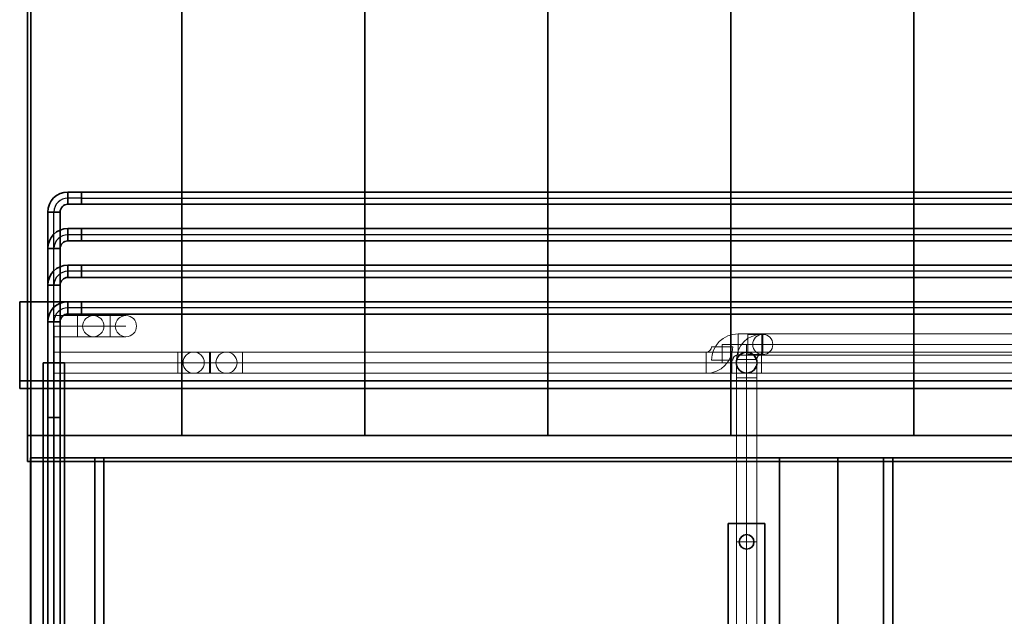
# Model space of a CAD drawing. Extents: x -223 to 557, y -138 to 606.
# Tile 170 of 256: x -124 to -70, y 516 to 549. Entities that reach past the tile are written whole.
import ezdxf
from ezdxf.lldxf.tags import DXFTag

# ---------------------------------------------------------------- set-up
doc = ezdxf.new("R2010")
doc.units = 0
doc.layers.get('0').update_dxf_attribs({"lineweight": 35})
for name, color, linetype, lineweight, true_color in [('A_Aussenwand-A07ALE5F1N', 3, 'Continuous', 35, 0x00ff00), ('A_Aussenwand-A07ALE5K1N', 3, 'Continuous', 35, 0x00ff00), ('A_Dach', 1, 'Continuous', 35, 0xff0000), ('A_Geschossdecke', 7, 'Continuous', 35, 0x008080), ('A_Innenwand', 7, 'Continuous', 35, 0x80ff80), ('A_Vorwand', 1, 'Continuous', 25, 0xff0000), ('A_Vorwand-A07ALE5L1N', 1, 'Continuous', 35, 0xff0000), ('H_Heizkoerper', 1, 'Continuous', 35, 0xff0000), ('H_Ruecklauf', 5, 'Continuous', 35, 0x0000ff), ('H_Ruecklauf_OG', 5, 'Continuous', 18, 0x0000ff), ('H_Vorlauf', 1, 'Continuous', 35, 0xff0000), ('H_Vorlauf_OG', 1, 'Continuous', 18, 0xff0000), ('Rohrleitung', 1, 'Continuous', 5, 0xff0000), ('Rohrleitung-A07ALE521N', 1, 'Continuous', 35, 0xff0000), ('Rohrleitung-A07ALE561N', 1, 'Continuous', 35, 0xff0000)]:
    doc.layers.add(name, color=color, linetype=linetype, lineweight=lineweight, true_color=true_color)
tags = doc.linetypes.add('STRICHPUNKT2', pattern=[12.7, 6.35, -3.175, 0, -3.175]).pattern_tags.tags
tags[10:11] = [DXFTag(74, 4), DXFTag(75, 0), DXFTag(340, '0'), DXFTag(46, 0.0), DXFTag(50, 0.0), DXFTag(44, 0.0), DXFTag(45, 0.0)]
tags[8:9] = [DXFTag(74, 4), DXFTag(75, 0), DXFTag(340, '0'), DXFTag(46, 0.0), DXFTag(50, 0.0), DXFTag(44, 0.0), DXFTag(45, 0.0)]
tags[6:7] = [DXFTag(74, 4), DXFTag(75, 0), DXFTag(340, '0'), DXFTag(46, 0.0), DXFTag(50, 0.0), DXFTag(44, 0.0), DXFTag(45, 0.0)]
tags[4:5] = [DXFTag(74, 4), DXFTag(75, 0), DXFTag(340, '0'), DXFTag(46, 0.0), DXFTag(50, 0.0), DXFTag(44, 0.0), DXFTag(45, 0.0)]
tags = doc.linetypes.add('STRICHPUNKT2-A07ALE531N', pattern=[12.7, 6.35, -3.175, 0, -3.175]).pattern_tags.tags
tags[10:11] = [DXFTag(74, 4), DXFTag(75, 0), DXFTag(340, '0'), DXFTag(46, 0.0), DXFTag(50, 0.0), DXFTag(44, 0.0), DXFTag(45, 0.0)]
tags[8:9] = [DXFTag(74, 4), DXFTag(75, 0), DXFTag(340, '0'), DXFTag(46, 0.0), DXFTag(50, 0.0), DXFTag(44, 0.0), DXFTag(45, 0.0)]
tags[6:7] = [DXFTag(74, 4), DXFTag(75, 0), DXFTag(340, '0'), DXFTag(46, 0.0), DXFTag(50, 0.0), DXFTag(44, 0.0), DXFTag(45, 0.0)]
tags[4:5] = [DXFTag(74, 4), DXFTag(75, 0), DXFTag(340, '0'), DXFTag(46, 0.0), DXFTag(50, 0.0), DXFTag(44, 0.0), DXFTag(45, 0.0)]
tags = doc.linetypes.add('STRICHPUNKT2-A07ALE571N', pattern=[12.7, 6.35, -3.175, 0, -3.175]).pattern_tags.tags
tags[10:11] = [DXFTag(74, 4), DXFTag(75, 0), DXFTag(340, '0'), DXFTag(46, 0.0), DXFTag(50, 0.0), DXFTag(44, 0.0), DXFTag(45, 0.0)]
tags[8:9] = [DXFTag(74, 4), DXFTag(75, 0), DXFTag(340, '0'), DXFTag(46, 0.0), DXFTag(50, 0.0), DXFTag(44, 0.0), DXFTag(45, 0.0)]
tags[6:7] = [DXFTag(74, 4), DXFTag(75, 0), DXFTag(340, '0'), DXFTag(46, 0.0), DXFTag(50, 0.0), DXFTag(44, 0.0), DXFTag(45, 0.0)]
tags[4:5] = [DXFTag(74, 4), DXFTag(75, 0), DXFTag(340, '0'), DXFTag(46, 0.0), DXFTag(50, 0.0), DXFTag(44, 0.0), DXFTag(45, 0.0)]

# ---------------------------------------------------------------- blocks, each defined once
blk = doc.blocks.new('Referenz-A07ALE541N', base_point=(-122.361, 529.294))
at = {"layer": 'Rohrleitung-A07ALE521N', "linetype": 'Continuous', "ltscale": 0.35}
for p, q in [((-121.264, 538.977), (-121.264, 539.651)), ((-120.516, 539.651), (-121.264, 539.651)), ((-121.264, 539.651), (-121.264, 539.453)), ((-121.264, 539.453), (-121.264, 539.174)), ((-121.264, 539.174), (-121.264, 538.977)), ((-52.696, 539.651), (-120.516, 539.651)), ((-120.516, 539.453), (-120.516, 539.651)), ((-120.516, 539.651), (-120.516, 539.453)), ((-120.516, 539.174), (-120.516, 539.453)), ((-120.516, 539.453), (-120.516, 539.174)), ((-120.516, 538.977), (-120.516, 539.174)), ((-120.516, 539.174), (-120.516, 538.977)), ((-121.264, 538.977), (-120.516, 538.977)), ((-120.516, 538.977), (-52.696, 538.977)), ((-121.687, 538.554), (-122.361, 538.554)), ((-122.361, 538.554), (-122.361, 536.554)), ((-122.164, 538.554), (-122.361, 538.554)), ((-121.885, 538.554), (-122.164, 538.554)), ((-121.687, 538.554), (-121.885, 538.554)), ((-121.687, 536.554), (-121.687, 538.554)), ((-121.264, 536.977), (-121.264, 537.651)), ((-120.514, 537.651), (-121.264, 537.651)), ((-121.264, 537.651), (-121.264, 537.453)), ((-51.334, 537.651), (-120.514, 537.651)), ((-120.514, 537.651), (-120.514, 537.453)), ((-120.514, 537.651), (-120.514, 537.453)), ((-121.264, 537.453), (-121.264, 537.174)), ((-121.264, 537.174), (-121.264, 536.977)), ((-120.514, 537.453), (-120.514, 537.174)), ((-120.514, 537.453), (-120.514, 537.174)), ((-120.514, 537.174), (-120.514, 536.977)), ((-120.514, 537.174), (-120.514, 536.977)), ((-121.687, 536.554), (-122.361, 536.554)), ((-122.361, 536.554), (-122.361, 529.314)), ((-122.164, 536.554), (-122.361, 536.554)), ((-122.164, 536.554), (-122.361, 536.554)), ((-122.361, 536.554), (-122.361, 529.314)), ((-122.164, 536.554), (-122.361, 536.554)), ((-121.885, 536.554), (-122.164, 536.554)), ((-121.885, 536.554), (-122.164, 536.554)), ((-121.885, 536.554), (-122.164, 536.554)), ((-121.687, 536.554), (-121.885, 536.554)), ((-121.687, 536.554), (-121.885, 536.554)), ((-121.687, 536.554), (-121.885, 536.554)), ((-121.687, 529.314), (-121.687, 536.554)), ((-121.687, 529.314), (-121.687, 536.554)), ((-121.264, 536.977), (-120.514, 536.977)), ((-120.514, 536.977), (-51.334, 536.977)), ((-121.264, 534.977), (-121.264, 535.651)), ((-120.514, 535.651), (-121.264, 535.651)), ((-121.264, 535.651), (-121.264, 535.453)), ((-121.264, 535.453), (-121.264, 535.174)), ((50.026, 535.651), (-120.514, 535.651)), ((-120.514, 535.651), (-120.514, 535.453)), ((-120.514, 535.651), (-120.514, 535.453)), ((-120.514, 535.453), (-120.514, 535.174)), ((-120.514, 535.453), (-120.514, 535.174)), ((-121.264, 535.174), (-121.264, 534.977)), ((-121.264, 534.977), (-120.514, 534.977)), ((-120.514, 535.174), (-120.514, 534.977)), ((-120.514, 535.174), (-120.514, 534.977)), ((-120.514, 534.977), (50.026, 534.977)), ((-121.687, 534.554), (-122.361, 534.554)), ((-122.361, 534.554), (-122.361, 529.314)), ((-122.164, 534.554), (-122.361, 534.554)), ((-121.885, 534.554), (-122.164, 534.554)), ((-121.687, 534.554), (-121.885, 534.554)), ((-121.687, 529.314), (-121.687, 534.554)), ((-121.264, 532.977), (-121.264, 533.651)), ((-120.514, 533.651), (-121.264, 533.651)), ((-121.264, 533.651), (-121.264, 533.453)), ((-121.264, 533.453), (-121.264, 533.174)), ((51.386, 533.651), (-120.514, 533.651)), ((-120.514, 533.651), (-120.514, 533.453)), ((-120.514, 533.651), (-120.514, 533.453)), ((-120.514, 533.453), (-120.514, 533.174)), ((-120.514, 533.453), (-120.514, 533.174)), ((-121.264, 533.174), (-121.264, 532.977)), ((-121.264, 532.977), (-120.514, 532.977)), ((-120.514, 533.174), (-120.514, 532.977)), ((-120.514, 533.174), (-120.514, 532.977)), ((-120.514, 532.977), (51.386, 532.977)), ((-121.687, 532.554), (-122.361, 532.554)), ((-122.361, 532.554), (-122.361, 529.314)), ((-122.164, 532.554), (-122.361, 532.554)), ((-121.885, 532.554), (-122.164, 532.554)), ((-121.687, 532.554), (-121.885, 532.554)), ((-121.687, 529.314), (-121.687, 532.554)), ((-122.164, 529.314), (-122.361, 529.314)), ((-122.164, 529.314), (-122.361, 529.314)), ((-122.164, 529.314), (-122.361, 529.314)), ((-122.164, 529.314), (-122.361, 529.314)), ((-121.885, 529.314), (-122.164, 529.314)), ((-121.885, 529.314), (-122.164, 529.314)), ((-121.885, 529.314), (-122.164, 529.314)), ((-121.885, 529.314), (-122.164, 529.314)), ((-121.687, 529.314), (-121.885, 529.314)), ((-121.687, 529.314), (-121.885, 529.314)), ((-121.687, 529.314), (-121.885, 529.314)), ((-121.687, 529.314), (-121.885, 529.314))]:
    blk.add_line(p, q, dxfattribs=at)
at = {"layer": 'Rohrleitung-A07ALE521N', "linetype": 'STRICHPUNKT2-A07ALE531N', "lineweight": -2, "ltscale": 0.25}
for p, q in [((-120.516, 539.314), (-121.264, 539.314)), ((-120.516, 539.314), (-52.696, 539.314)), ((-122.024, 536.554), (-122.024, 538.554)), ((-120.514, 537.314), (-121.264, 537.314)), ((-51.334, 537.314), (-120.514, 537.314)), ((-122.024, 529.314), (-122.024, 536.554)), ((-122.024, 529.314), (-122.024, 536.554)), ((-120.514, 535.314), (-121.264, 535.314)), ((50.026, 535.314), (-120.514, 535.314)), ((-122.024, 529.314), (-122.024, 534.554)), ((-120.514, 533.314), (-121.264, 533.314)), ((51.386, 533.314), (-120.514, 533.314)), ((-122.024, 529.314), (-122.024, 532.554))]:
    blk.add_line(p, q, dxfattribs=at)
at = {"layer": 'Rohrleitung-A07ALE521N', "linetype": 'Continuous', "ltscale": 0.35}
for centre, major_axis in [((-121.264, 538.554), (0, 1.097)), ((-121.264, 538.554), (0, 0.423)), ((-121.264, 536.554), (0, 1.097)), ((-121.264, 536.554), (0, 0.423)), ((-121.264, 534.554), (0, 1.097)), ((-121.264, 534.554), (0, 0.423)), ((-121.264, 532.554), (0, 1.097)), ((-121.264, 532.554), (0, 0.423))]:
    blk.add_ellipse(centre, major_axis=major_axis, ratio=1, start_param=0, end_param=1.570796, dxfattribs=at)
at = {"layer": 'Rohrleitung-A07ALE521N', "linetype": 'STRICHPUNKT2-A07ALE531N', "lineweight": -2, "ltscale": 0.25}
for centre in [(-121.264, 538.554), (-121.264, 536.554), (-121.264, 534.554), (-121.264, 532.554)]:
    blk.add_ellipse(centre, major_axis=(0, 0.76), ratio=1, start_param=0, end_param=1.570796, dxfattribs=at)
blk = doc.blocks.new('Referenz-A07ALE5A1N', base_point=(-167.675, 475.834))
at = {"layer": 'Rohrleitung-A07ALE561N', "linetype": 'Continuous', "ltscale": 0.35}
for p, q in [((-122.361, 529.314), (-122.361, 509.314)), ((-122.361, 529.314), (-122.164, 529.314)), ((-122.361, 529.314), (-122.361, 527.314)), ((-122.361, 529.314), (-122.164, 529.314)), ((-122.361, 529.314), (-122.361, 509.314)), ((-122.361, 529.314), (-122.164, 529.314)), ((-122.361, 529.314), (-122.361, 509.314)), ((-122.361, 529.314), (-122.164, 529.314)), ((-122.164, 529.314), (-121.885, 529.314)), ((-122.164, 529.314), (-121.885, 529.314)), ((-122.164, 529.314), (-121.885, 529.314)), ((-122.164, 529.314), (-121.885, 529.314)), ((-121.885, 529.314), (-121.687, 529.314)), ((-121.885, 529.314), (-121.687, 529.314)), ((-121.885, 529.314), (-121.687, 529.314)), ((-121.885, 529.314), (-121.687, 529.314)), ((-121.687, 509.314), (-121.687, 529.314)), ((-121.687, 527.314), (-121.687, 529.314)), ((-121.687, 509.314), (-121.687, 529.314)), ((-121.687, 509.314), (-121.687, 529.314)), ((-122.361, 527.314), (-122.164, 527.314)), ((-122.361, 527.314), (-122.361, 486.874)), ((-122.361, 527.314), (-122.164, 527.314)), ((-122.164, 527.314), (-121.885, 527.314)), ((-122.164, 527.314), (-121.885, 527.314)), ((-121.885, 527.314), (-121.687, 527.314)), ((-121.885, 527.314), (-121.687, 527.314)), ((-121.687, 486.874), (-121.687, 527.314))]:
    blk.add_line(p, q, dxfattribs=at)
at = {"layer": 'Rohrleitung-A07ALE561N', "linetype": 'STRICHPUNKT2-A07ALE571N', "lineweight": -2, "ltscale": 0.25}
for p, q in [((-122.024, 529.314), (-122.024, 509.314)), ((-122.024, 529.314), (-122.024, 527.314)), ((-122.024, 529.314), (-122.024, 509.314)), ((-122.024, 529.314), (-122.024, 509.314)), ((-122.024, 527.314), (-122.024, 486.874))]:
    blk.add_line(p, q, dxfattribs=at)
blk = doc.blocks.new('Referenz-A07ALE5G1N', base_point=(-123.895, 524.914))
at = {"layer": 'A_Aussenwand-A07ALE5F1N', "color": 0, "linetype": 'ByBlock', "ltscale": 0.35}
for p, q in [((-123.895, 529.314), (-123.895, 533.652)), ((-123.895, 533.652), (76.966, 533.652)), ((-123.895, 528.907), (-123.895, 533.652)), ((-123.895, 529.314), (-123.895, 528.907)), ((77.401, 529.314), (-123.895, 529.314)), ((76.966, 529.314), (-123.895, 529.314)), ((-123.895, 529.314), (-123.895, 529.314)), ((-123.895, 528.907), (77.401, 528.907))]:
    blk.add_line(p, q, dxfattribs=at)
at = {"layer": 'A_Dach', "color": 0, "linetype": 'ByBlock', "ltscale": 0.35}
for p, q in [((-123.46, 524.914), (-123.46, 571.887)), ((-123.46, 526.336), (-123.46, 571.887)), ((-123.46, 526.336), (-123.46, 571.887)), ((-123.46, 571.887), (-123.46, 524.914)), ((-115.035, 571.887), (-115.035, 526.336)), ((-105.035, 571.887), (-105.035, 526.336)), ((-95.035, 571.887), (-95.035, 526.336)), ((-85.035, 571.887), (-85.035, 526.336)), ((-75.035, 571.887), (-75.035, 526.336)), ((79.918, 526.336), (-123.46, 526.336)), ((-123.46, 524.914), (-123.46, 526.336)), ((79.918, 526.336), (-123.46, 526.336)), ((-123.46, 526.336), (-123.46, 524.914)), ((-123.46, 524.914), (-123.46, 526.336)), ((79.918, 524.914), (-123.46, 524.914)), ((-123.46, 524.914), (79.918, 524.914))]:
    blk.add_line(p, q, dxfattribs=at)
blk = doc.blocks.new('Referenz-A07ALE5N1N', base_point=(-167.675, 457.314))
at = {"layer": 'A_Aussenwand-A07ALE5K1N', "color": 0, "linetype": 'ByBlock', "ltscale": 0.35}
for p, q in [((-123.294, 475.514), (-123.294, 571.887)), ((-123.294, 499.314), (-123.294, 571.887)), ((-8.643, 525.114), (-123.296, 525.114)), ((-123.296, 525.114), (-123.296, 475.514)), ((-8.643, 525.114), (-123.294, 525.114)), ((-123.294, 525.114), (-123.294, 475.514))]:
    blk.add_line(p, q, dxfattribs=at)
at = {"layer": 'A_Geschossdecke', "color": 0, "linetype": 'ByBlock', "ltscale": 0.35}
for p, q in [((-123.294, 529.314), (-123.329, 529.314)), ((-123.294, 525.114), (-123.294, 529.314)), ((77.342, 529.314), (-123.294, 529.314)), ((-123.294, 525.114), (-123.329, 525.114)), ((77.342, 525.114), (-123.294, 525.114))]:
    blk.add_line(p, q, dxfattribs=at)
at = {"layer": 'A_Innenwand', "color": 0, "linetype": 'ByBlock', "ltscale": 0.35}
for p, q in [((-99.047, 525.114), (-123.311, 525.114)), ((-123.311, 525.114), (-123.311, 475.514)), ((-99.047, 525.114), (-123.309, 525.114)), ((-123.309, 525.114), (-123.309, 475.514)), ((-85.048, 525.114), (-99.047, 525.114)), ((-85.048, 525.114), (-99.047, 525.114)), ((-82.376, 525.114), (-85.048, 525.114)), ((-82.376, 525.114), (-85.048, 525.114)), ((-82.376, 475.514), (-82.376, 525.114)), ((-82.376, 525.114), (-82.376, 525.114)), ((-82.376, 525.114), (-82.376, 475.514)), ((-79.179, 525.114), (-82.376, 525.114)), ((-59.169, 525.114), (-82.376, 525.114)), ((-82.376, 525.114), (-82.376, 475.514)), ((-82.376, 475.514), (-82.376, 525.114)), ((-82.376, 475.514), (-82.376, 525.114)), ((-79.179, 475.514), (-79.179, 525.114)), ((-79.179, 525.114), (-79.179, 525.114)), ((-79.179, 525.114), (-79.179, 475.514)), ((-59.169, 525.114), (-79.179, 525.114)), ((-79.179, 525.114), (-79.179, 475.514))]:
    blk.add_line(p, q, dxfattribs=at)
at = {"layer": 'A_Vorwand-A07ALE5L1N', "color": 0, "linetype": 'ByBlock', "ltscale": 0.35}
for p, q in [((-119.789, 475.514), (-119.789, 525.114)), ((-119.789, 525.114), (-119.789, 525.114)), ((-119.789, 525.114), (-119.789, 475.514)), ((-119.789, 525.114), (-119.289, 525.114)), ((-119.289, 475.514), (-119.289, 525.114)), ((-119.289, 525.114), (-119.289, 525.114)), ((-119.289, 525.114), (-119.289, 475.514)), ((-76.682, 475.514), (-76.682, 525.114)), ((-76.682, 525.114), (-76.682, 525.114)), ((-76.682, 525.114), (-76.682, 475.514)), ((-76.682, 475.514), (-76.682, 525.114)), ((-76.682, 525.114), (-76.682, 525.114)), ((-76.682, 525.114), (-76.682, 475.514)), ((-76.182, 525.114), (-76.682, 525.114)), ((-76.182, 475.514), (-76.182, 525.114)), ((-76.182, 525.114), (-76.182, 525.114)), ((-76.182, 525.114), (-76.182, 475.514)), ((-76.182, 475.514), (-76.182, 525.114)), ((-76.182, 525.114), (-76.182, 525.114)), ((-76.182, 525.114), (-76.182, 475.514))]:
    blk.add_line(p, q, dxfattribs=at)
blk = doc.blocks.new('Heizkörper-A07ALE5R1N', base_point=(-85.168, 477.514))
at = {"color": 0, "linetype": 'ByBlock', "lineweight": -2, "ltscale": 0.35}
for p, q in [((-83.168, 521.514), (-85.168, 521.514)), ((-85.168, 521.514), (-85.168, 477.514)), ((-83.168, 477.514), (-83.168, 521.514))]:
    blk.add_line(p, q, dxfattribs=at)
at = {"layer": 'H_Vorlauf', "color": 0, "linetype": 'ByBlock', "lineweight": -2, "ltscale": 0.35}
blk.add_circle((-84.168, 520.514), 0.4, dxfattribs=at)
blk.add_circle((-84.168, 520.514), 0.4, dxfattribs=at)
blk = doc.blocks.new('Rohr - 1703-A07ALE5Z1N', base_point=(-84.168, 520.514))
at = {"color": 0, "linetype": 'ByBlock', "lineweight": -2, "ltscale": 0.18}
for p, q in [((-84.168, 520.514), (-84.168, 531.314)), ((-84.168, 531.314), (-83.286, 531.314))]:
    blk.add_line(p, q, dxfattribs=at)
blk = doc.blocks.new('Rohr - 1703-A07ALE6N1N', base_point=(-84.168, 478.514))
at = {"color": 0, "linetype": 'ByBlock', "lineweight": -2, "ltscale": 0.18}
blk.add_line((-84.168, 530.314), (-84.168, 478.514), dxfattribs=at)
blk = doc.blocks.new('Rohr - 1703-A07ALE6P1N', base_point=(-122.024, 532.314))
at = {"color": 0, "linetype": 'ByBlock', "lineweight": -2, "ltscale": 0.18}
blk.add_line((-122.024, 532.314), (-118.09, 532.314), dxfattribs=at)
blk = doc.blocks.new('Rohr - 1703-A07ALE6R1N', base_point=(-122.024, 532.314))
at = {"color": 0, "linetype": 'ByBlock', "lineweight": -2, "ltscale": 0.18}
blk.add_line((-122.024, 532.314), (-119.874, 532.314), dxfattribs=at)
blk = doc.blocks.new('Steigleitung Heizung-A07ALE7D1N', base_point=(-122.024, 489.314))
at = {"color": 0, "linetype": 'ByBlock', "lineweight": -2, "ltscale": 0.35}
blk.add_line((-122.024, 489.314), (-122.024, 530.314), dxfattribs=at)
blk = doc.blocks.new('Steigleitung Heizung-A07ALE7F1N', base_point=(-122.024, 489.314))
at = {"color": 0, "linetype": 'ByBlock', "lineweight": -2, "ltscale": 0.35}
blk.add_line((-122.024, 489.314), (-122.024, 530.314), dxfattribs=at)
blk = doc.blocks.new('Steigleitung Heizung-A07ALE7H1N', base_point=(-122.024, 489.314))
at = {"color": 0, "linetype": 'ByBlock', "lineweight": -2, "ltscale": 0.35}
blk.add_line((-122.024, 489.314), (-122.024, 532.314), dxfattribs=at)
blk = doc.blocks.new('Vorwand-A07ALE811N', base_point=(-119.789, 475.514))
at = {"color": 0, "lineweight": -2}
for p, q in [((-119.789, 475.514), (-119.789, 525.114)), ((-119.789, 525.114), (-119.289, 525.114)), ((-119.289, 475.514), (-119.289, 525.114))]:
    blk.add_line(p, q, dxfattribs=at)
blk = doc.blocks.new('Steigleitung Heizung-A07ALE831N', base_point=(-122.024, 489.314))
at = {"color": 0, "linetype": 'ByBlock', "lineweight": -2, "ltscale": 0.35}
blk.add_line((-122.024, 489.314), (-122.024, 532.314), dxfattribs=at)
blk = doc.blocks.new('Stahlrohr nach DIN 2448-A07ALE851N', base_point=(-122.361, 485.074))
at = {"color": 0, "linetype": 'ByBlock', "lineweight": -2, "ltscale": 0.13}
for p, q in [((-122.361, 529.314), (-122.361, 485.074)), ((-122.361, 529.314), (-122.164, 529.314)), ((-122.164, 529.314), (-121.885, 529.314)), ((-121.885, 529.314), (-121.687, 529.314)), ((-121.687, 485.074), (-121.687, 529.314))]:
    blk.add_line(p, q, dxfattribs=at)
at = {"color": 0, "linetype": 'STRICHPUNKT2', "lineweight": 25, "ltscale": 0.25}
blk.add_line((-122.024, 529.314), (-122.024, 485.074), dxfattribs=at)
blk = doc.blocks.new('Stahlrohr nach DIN 2448-A07ALE871N', base_point=(-122.361, 486.874))
at = {"color": 0, "linetype": 'ByBlock', "lineweight": -2, "ltscale": 0.13}
for p, q in [((-122.361, 529.314), (-122.361, 486.874)), ((-122.361, 529.314), (-122.164, 529.314)), ((-122.164, 529.314), (-121.885, 529.314)), ((-121.885, 529.314), (-121.687, 529.314)), ((-121.687, 486.874), (-121.687, 529.314))]:
    blk.add_line(p, q, dxfattribs=at)
at = {"color": 0, "linetype": 'STRICHPUNKT2', "lineweight": 25, "ltscale": 0.25}
blk.add_line((-122.024, 529.314), (-122.024, 486.874), dxfattribs=at)
blk = doc.blocks.new('Stahlrohr nach DIN 2448-A07ALE891N', base_point=(-122.361, 488.674))
at = {"color": 0, "linetype": 'ByBlock', "lineweight": -2, "ltscale": 0.13}
for p, q in [((-122.361, 529.314), (-122.361, 488.674)), ((-122.361, 529.314), (-122.164, 529.314)), ((-122.164, 529.314), (-121.885, 529.314)), ((-121.885, 529.314), (-121.687, 529.314)), ((-121.687, 488.674), (-121.687, 529.314))]:
    blk.add_line(p, q, dxfattribs=at)
at = {"color": 0, "linetype": 'STRICHPUNKT2', "lineweight": 25, "ltscale": 0.25}
blk.add_line((-122.024, 529.314), (-122.024, 488.674), dxfattribs=at)
blk = doc.blocks.new('Stahlrohr nach DIN 2448-A07ALE8B1N', base_point=(-122.361, 490.474))
at = {"color": 0, "linetype": 'ByBlock', "lineweight": -2, "ltscale": 0.13}
for p, q in [((-122.361, 529.314), (-122.361, 490.474)), ((-122.361, 529.314), (-122.164, 529.314)), ((-122.164, 529.314), (-121.885, 529.314)), ((-121.885, 529.314), (-121.687, 529.314)), ((-121.687, 490.474), (-121.687, 529.314))]:
    blk.add_line(p, q, dxfattribs=at)
at = {"color": 0, "linetype": 'STRICHPUNKT2', "lineweight": 25, "ltscale": 0.25}
blk.add_line((-122.024, 529.314), (-122.024, 490.474), dxfattribs=at)
blk = doc.blocks.new('Rohr - 1703-A07ALE8D1N', base_point=(-122.024, 530.314))
at = {"color": 0, "linetype": 'ByBlock', "lineweight": -2, "ltscale": 0.18}
for p, q in [((-122.024, 530.314), (-112.594, 530.314)), ((-112.594, 530.314), (-84.168, 530.314))]:
    blk.add_line(p, q, dxfattribs=at)
blk = doc.blocks.new('Rohr - 1703-A07ALE8F1N', base_point=(-122.024, 530.314))
at = {"color": 0, "linetype": 'ByBlock', "lineweight": -2, "ltscale": 0.18}
for p, q in [((-85.507, 530.314), (-85.507, 531.314)), ((-85.507, 531.314), (-83.286, 531.314)), ((-122.024, 530.314), (-114.389, 530.314)), ((-114.389, 530.314), (-85.507, 530.314))]:
    blk.add_line(p, q, dxfattribs=at)
blk = doc.blocks.new('Geometrie-A07ALE8V1N', base_point=(-122.024, 531.734))
at = {"layer": 'H_Ruecklauf_OG'}
for p, q in [((-118.96, 532.894), (-122.024, 532.894)), ((-122.024, 532.894), (-122.024, 532.554)), ((-118.96, 532.894), (-118.96, 532.554)), ((-118.96, 532.894), (-118.96, 531.734)), ((-118.96, 532.894), (-118.735, 532.894)), ((-118.735, 532.894), (-118.525, 532.894)), ((-118.525, 532.894), (-118.345, 532.894)), ((-118.345, 532.894), (-118.206, 532.894)), ((-118.206, 532.894), (-118.12, 532.894)), ((-118.12, 532.894), (-118.09, 532.894)), ((-122.024, 532.554), (-122.024, 532.073)), ((-118.96, 532.554), (-118.96, 532.073)), ((-122.024, 532.073), (-122.024, 531.734)), ((-122.024, 531.734), (-118.96, 531.734)), ((-118.96, 532.073), (-118.96, 531.734)), ((-118.96, 531.734), (-118.735, 531.734)), ((-118.735, 531.734), (-118.525, 531.734)), ((-118.525, 531.734), (-118.345, 531.734)), ((-118.345, 531.734), (-118.206, 531.734)), ((-118.206, 531.734), (-118.12, 531.734)), ((-118.12, 531.734), (-118.09, 531.734))]:
    blk.add_line(p, q, dxfattribs=at)
blk.add_circle((-118.09, 532.314), 0.58, dxfattribs=at)
blk.add_circle((-118.09, 532.314), 0.58, dxfattribs=at)
blk = doc.blocks.new('Geometrie-A07ALE8X1N', base_point=(-122.024, 531.734))
at = {"layer": 'H_Vorlauf_OG'}
for p, q in [((-120.744, 532.894), (-122.024, 532.894)), ((-122.024, 532.894), (-122.024, 532.554)), ((-120.744, 532.894), (-120.744, 532.554)), ((-120.744, 532.894), (-120.744, 531.734)), ((-120.744, 532.894), (-120.519, 532.894)), ((-120.519, 532.894), (-120.309, 532.894)), ((-120.309, 532.894), (-120.129, 532.894)), ((-120.129, 532.894), (-119.99, 532.894)), ((-119.99, 532.894), (-119.903, 532.894)), ((-119.903, 532.894), (-119.874, 532.894)), ((-122.024, 532.554), (-122.024, 532.073)), ((-120.744, 532.554), (-120.744, 532.073)), ((-122.024, 532.073), (-122.024, 531.734)), ((-122.024, 531.734), (-120.744, 531.734)), ((-120.744, 532.073), (-120.744, 531.734)), ((-120.744, 531.734), (-120.519, 531.734)), ((-120.519, 531.734), (-120.309, 531.734)), ((-120.309, 531.734), (-120.129, 531.734)), ((-120.129, 531.734), (-119.99, 531.734)), ((-119.99, 531.734), (-119.903, 531.734)), ((-119.903, 531.734), (-119.874, 531.734))]:
    blk.add_line(p, q, dxfattribs=at)
blk.add_circle((-119.874, 532.314), 0.58, dxfattribs=at)
blk.add_circle((-119.874, 532.314), 0.58, dxfattribs=at)
blk = doc.blocks.new('Rohr - 1703-A07ALE931N', base_point=(-83.286, 531.314))
at = {"color": 0, "linetype": 'ByBlock', "lineweight": -2, "ltscale": 0.18}
blk.add_line((-42.848, 531.314), (-83.286, 531.314), dxfattribs=at)
blk = doc.blocks.new('Rohr - 1703-A07ALE971N', base_point=(-84.168, 530.314))
at = {"color": 0, "linetype": 'ByBlock', "lineweight": -2, "ltscale": 0.18}
blk.add_line((-43.408, 530.314), (-84.168, 530.314), dxfattribs=at)
blk = doc.blocks.new('Geometrie-A07ALE991N', base_point=(-122.604, 472.934))
at = {"layer": 'H_Vorlauf', "lineweight": -2}
for p, q in [((-122.604, 530.314), (-122.604, 489.314)), ((-122.604, 530.314), (-122.264, 530.314)), ((-122.264, 530.314), (-121.784, 530.314)), ((-121.784, 530.314), (-121.444, 530.314)), ((-121.444, 489.314), (-121.444, 530.314))]:
    blk.add_line(p, q, dxfattribs=at)
at = {"layer": 'H_Vorlauf_OG'}
for p, q in [((-83.286, 531.894), (-84.637, 531.894)), ((-84.637, 531.894), (-84.637, 531.554)), ((-84.637, 531.894), (-84.637, 530.734)), ((-84.111, 530.764), (-84.111, 531.864)), ((-83.897, 531.864), (-84.111, 531.864)), ((-83.698, 531.864), (-83.897, 531.864)), ((-83.528, 531.864), (-83.698, 531.864)), ((-83.397, 531.864), (-83.528, 531.864)), ((-83.314, 531.864), (-83.397, 531.864)), ((-83.343, 531.864), (-83.343, 530.764)), ((-83.286, 531.864), (-83.314, 531.864)), ((-83.286, 531.894), (-83.286, 531.554)), ((-43.718, 531.894), (-83.286, 531.894)), ((-83.286, 531.554), (-83.286, 531.894)), ((-86.087, 531.184), (-84.927, 531.184)), ((-84.637, 531.554), (-84.637, 531.073)), ((-83.286, 531.554), (-83.286, 531.073)), ((-83.286, 531.073), (-83.286, 531.554)), ((-115.259, 530.894), (-122.024, 530.894)), ((-122.024, 530.894), (-122.024, 530.554)), ((-115.259, 530.894), (-115.259, 530.554)), ((-115.259, 530.894), (-115.259, 529.734)), ((-115.259, 530.894), (-115.034, 530.894)), ((-115.034, 530.894), (-114.824, 530.894)), ((-114.824, 530.894), (-114.644, 530.894)), ((-114.644, 530.894), (-114.506, 530.894)), ((-114.506, 530.894), (-114.419, 530.894)), ((-114.419, 530.894), (-114.389, 530.894)), ((-114.389, 530.894), (-114.36, 530.894)), ((-114.36, 530.894), (-114.273, 530.894)), ((-114.273, 530.894), (-114.135, 530.894)), ((-114.135, 530.894), (-113.954, 530.894)), ((-113.954, 530.894), (-113.744, 530.894)), ((-113.744, 530.894), (-113.519, 530.894)), ((-86.377, 530.894), (-113.519, 530.894)), ((-113.519, 530.894), (-113.519, 530.554)), ((-113.519, 530.894), (-113.519, 529.734)), ((-86.377, 530.894), (-86.377, 530.554)), ((-86.377, 530.894), (-86.377, 529.734)), ((-84.637, 531.073), (-84.637, 530.734)), ((-84.637, 530.734), (-83.286, 530.734)), ((-83.897, 530.764), (-84.111, 530.764)), ((-83.698, 530.764), (-83.897, 530.764)), ((-83.528, 530.764), (-83.698, 530.764)), ((-83.397, 530.764), (-83.528, 530.764)), ((-83.314, 530.764), (-83.397, 530.764)), ((-83.286, 530.764), (-83.314, 530.764)), ((-83.286, 531.073), (-83.286, 530.734)), ((-83.286, 530.734), (-83.286, 531.073)), ((-83.286, 530.734), (-43.718, 530.734)), ((-122.024, 530.554), (-122.024, 530.073)), ((-122.024, 530.073), (-122.024, 529.734)), ((-115.259, 530.554), (-115.259, 530.073)), ((-115.259, 530.073), (-115.259, 529.734)), ((-113.519, 530.554), (-113.519, 530.073)), ((-113.519, 530.073), (-113.519, 529.734)), ((-86.377, 530.554), (-86.377, 530.073)), ((-86.377, 530.073), (-86.377, 529.734)), ((-86.087, 530.444), (-84.927, 530.444)), ((-84.718, 530.489), (-83.618, 530.489)), ((-84.718, 530.489), (-84.718, 520.514)), ((-84.718, 530.489), (-84.396, 530.489)), ((-84.396, 530.489), (-83.94, 530.489)), ((-83.94, 530.489), (-83.618, 530.489)), ((-83.618, 520.514), (-83.618, 530.489)), ((-122.024, 529.734), (-115.259, 529.734)), ((-115.259, 529.734), (-115.034, 529.734)), ((-115.034, 529.734), (-114.824, 529.734)), ((-114.824, 529.734), (-114.644, 529.734)), ((-114.644, 529.734), (-114.506, 529.734)), ((-114.506, 529.734), (-114.419, 529.734)), ((-114.419, 529.734), (-114.389, 529.734)), ((-114.389, 529.734), (-114.36, 529.734)), ((-114.36, 529.734), (-114.273, 529.734)), ((-114.273, 529.734), (-114.135, 529.734)), ((-114.135, 529.734), (-113.954, 529.734)), ((-113.954, 529.734), (-113.744, 529.734)), ((-113.744, 529.734), (-113.519, 529.734)), ((-113.519, 529.734), (-86.377, 529.734)), ((-84.718, 520.514), (-84.396, 520.514)), ((-84.396, 520.514), (-83.94, 520.514)), ((-83.94, 520.514), (-83.618, 520.514))]:
    blk.add_line(p, q, dxfattribs=at)
for centre, radius in [((-83.286, 531.314), 0.55), ((-83.286, 531.314), 0.55), ((-114.389, 530.314), 0.58), ((-114.389, 530.314), 0.58), ((-114.389, 530.314), 0.58)]:
    blk.add_circle(centre, radius, dxfattribs=at)
for centre, major_axis in [((-84.637, 530.444), (0, 1.45)), ((-83.343, 530.489), (0, 1.375)), ((-86.377, 531.184), (0, -0.29)), ((-86.377, 531.184), (0, -1.45)), ((-84.637, 530.444), (0, 0.29)), ((-83.343, 530.489), (0, 0.275))]:
    blk.add_ellipse(centre, major_axis=major_axis, ratio=1, start_param=0, end_param=1.570796, dxfattribs=at)
blk = doc.blocks.new('Geometrie-A07ALE9B1N', base_point=(-122.604, 472.934))
at = {"layer": 'H_Ruecklauf', "lineweight": -2}
for p, q in [((-122.604, 530.314), (-122.604, 489.314)), ((-122.604, 530.314), (-122.264, 530.314)), ((-122.264, 530.314), (-121.784, 530.314)), ((-121.784, 530.314), (-121.444, 530.314)), ((-121.444, 489.314), (-121.444, 530.314))]:
    blk.add_line(p, q, dxfattribs=at)
at = {"layer": 'H_Ruecklauf_OG'}
for p, q in [((-113.464, 530.894), (-122.024, 530.894)), ((-122.024, 530.894), (-122.024, 530.554)), ((-113.464, 530.894), (-113.464, 530.554)), ((-113.464, 530.894), (-113.464, 529.734)), ((-113.464, 530.894), (-113.239, 530.894)), ((-113.239, 530.894), (-113.029, 530.894)), ((-113.029, 530.894), (-112.849, 530.894)), ((-112.849, 530.894), (-112.711, 530.894)), ((-112.711, 530.894), (-112.624, 530.894)), ((-112.624, 530.894), (-112.594, 530.894)), ((-112.594, 530.894), (-112.564, 530.894)), ((-112.564, 530.894), (-112.477, 530.894)), ((-112.477, 530.894), (-112.339, 530.894)), ((-112.339, 530.894), (-112.159, 530.894)), ((-112.159, 530.894), (-111.95, 530.894)), ((-111.95, 530.894), (-111.724, 530.894)), ((-111.724, 530.894), (-84.98, 530.894)), ((-83.356, 530.894), (-84.98, 530.894)), ((-84.728, 530.464), (-84.671, 530.604)), ((-84.728, 530.464), (-84.671, 530.604)), ((-84.671, 530.604), (-84.578, 530.724)), ((-84.671, 530.604), (-84.578, 530.724)), ((-84.578, 530.724), (-84.458, 530.816)), ((-84.578, 530.724), (-84.458, 530.816)), ((-84.458, 530.816), (-84.318, 530.874)), ((-84.458, 530.816), (-84.318, 530.874)), ((-84.318, 530.874), (-84.168, 530.894)), ((-84.318, 530.874), (-84.168, 530.894)), ((-84.168, 530.894), (-84.018, 530.874)), ((-84.168, 530.894), (-84.018, 530.874)), ((-84.018, 530.874), (-83.878, 530.816)), ((-84.018, 530.874), (-83.878, 530.816)), ((-83.878, 530.816), (-83.758, 530.724)), ((-83.878, 530.816), (-83.758, 530.724)), ((-83.758, 530.724), (-83.666, 530.604)), ((-83.758, 530.724), (-83.666, 530.604)), ((-83.666, 530.604), (-83.608, 530.464)), ((-83.666, 530.604), (-83.608, 530.464)), ((-44.22, 530.894), (-83.356, 530.894)), ((-83.356, 530.894), (-83.356, 530.554)), ((-122.024, 530.554), (-122.024, 530.073)), ((-122.024, 530.073), (-122.024, 529.734)), ((-113.464, 530.554), (-113.464, 530.073)), ((-113.464, 530.073), (-113.464, 529.734)), ((-84.748, 530.314), (-84.728, 530.464)), ((-84.748, 530.314), (-84.728, 530.464)), ((-84.728, 530.163), (-84.748, 530.314)), ((-84.728, 530.163), (-84.748, 530.314)), ((-84.671, 530.024), (-84.728, 530.163)), ((-84.671, 530.024), (-84.728, 530.163)), ((-84.718, 530.285), (-84.718, 530.314)), ((-84.718, 530.203), (-84.718, 530.285)), ((-84.718, 530.072), (-84.718, 530.203)), ((-84.718, 529.901), (-84.718, 530.072)), ((-83.608, 530.163), (-83.666, 530.024)), ((-83.608, 530.163), (-83.666, 530.024)), ((-83.618, 530.285), (-83.618, 530.314)), ((-83.618, 530.203), (-83.618, 530.285)), ((-83.618, 530.072), (-83.618, 530.203)), ((-83.618, 529.901), (-83.618, 530.072)), ((-83.608, 530.464), (-83.588, 530.314)), ((-83.608, 530.464), (-83.588, 530.314)), ((-83.588, 530.314), (-83.608, 530.163)), ((-83.588, 530.314), (-83.608, 530.163)), ((-83.356, 530.554), (-83.356, 530.073)), ((-83.356, 530.073), (-83.356, 529.734)), ((-122.024, 529.734), (-113.464, 529.734)), ((-113.464, 529.734), (-113.239, 529.734)), ((-113.239, 529.734), (-113.029, 529.734)), ((-113.029, 529.734), (-112.849, 529.734)), ((-112.849, 529.734), (-112.711, 529.734)), ((-112.711, 529.734), (-112.624, 529.734)), ((-112.624, 529.734), (-112.594, 529.734)), ((-112.594, 529.734), (-112.564, 529.734)), ((-112.564, 529.734), (-112.477, 529.734)), ((-112.477, 529.734), (-112.339, 529.734)), ((-112.339, 529.734), (-112.159, 529.734)), ((-112.159, 529.734), (-111.95, 529.734)), ((-111.95, 529.734), (-111.724, 529.734)), ((-111.724, 529.734), (-84.98, 529.734)), ((-83.356, 529.734), (-84.98, 529.734)), ((-84.718, 529.702), (-84.718, 529.901)), ((-84.718, 529.489), (-84.718, 529.702)), ((-84.718, 529.489), (-83.618, 529.489)), ((-84.718, 529.489), (-84.718, 478.514)), ((-84.718, 529.489), (-84.396, 529.489)), ((-84.578, 529.903), (-84.671, 530.024)), ((-84.578, 529.903), (-84.671, 530.024)), ((-84.458, 529.811), (-84.578, 529.903)), ((-84.458, 529.811), (-84.578, 529.903)), ((-84.318, 529.753), (-84.458, 529.811)), ((-84.318, 529.753), (-84.458, 529.811)), ((-84.396, 529.489), (-83.94, 529.489)), ((-84.168, 529.734), (-84.318, 529.753)), ((-84.168, 529.734), (-84.318, 529.753)), ((-84.018, 529.753), (-84.168, 529.734)), ((-84.018, 529.753), (-84.168, 529.734)), ((-83.878, 529.811), (-84.018, 529.753)), ((-83.878, 529.811), (-84.018, 529.753)), ((-83.94, 529.489), (-83.618, 529.489)), ((-83.758, 529.903), (-83.878, 529.811)), ((-83.758, 529.903), (-83.878, 529.811)), ((-83.666, 530.024), (-83.758, 529.903)), ((-83.666, 530.024), (-83.758, 529.903)), ((-83.618, 529.702), (-83.618, 529.901)), ((-83.618, 529.489), (-83.618, 529.702)), ((-83.618, 478.514), (-83.618, 529.489)), ((-83.356, 529.734), (-44.22, 529.734))]:
    blk.add_line(p, q, dxfattribs=at)
for centre, radius in [((-112.594, 530.314), 0.58), ((-112.594, 530.314), 0.58), ((-112.594, 530.314), 0.58), ((-84.168, 530.314), 0.58), ((-84.168, 530.314), 0.55), ((-84.168, 530.314), 0.55), ((-84.168, 530.314), 0.55)]:
    blk.add_circle(centre, radius, dxfattribs=at)
for centre in [(-111.724, 530.314), (-84.98, 530.314)]:
    blk.add_ellipse(centre, major_axis=(0, -0.58), ratio=0.000544, dxfattribs=at)
at = {"layer": 'H_Ruecklauf_OG', "extrusion": (0, 0, -1)}
for centre, ratio in [((-111.724, 530.314), 0.000544), ((-84.98, 530.314), 0.000272), ((-83.356, 530.314), 0.000272)]:
    blk.add_ellipse(centre, major_axis=(0, -0.58), ratio=ratio, dxfattribs=at)

msp = doc.modelspace()

# ---------------------------------------------------------------- block references
at = {"color": 251, "lineweight": 25, "ltscale": 0.25, "true_color": 0x585858}
for name, p in [('Referenz-A07ALE5N1N', (-167.675, 457.314)), ('Referenz-A07ALE5G1N', (-123.895, 524.914)), ('Referenz-A07ALE541N', (-122.361, 529.294)), ('Referenz-A07ALE5A1N', (-167.675, 475.834))]:
    msp.add_blockref(name, p, dxfattribs=at)
at = {"linetype": 'Continuous', "ltscale": 0.35}
for name, p in [('Geometrie-A07ALE8V1N', (-122.024, 531.734)), ('Geometrie-A07ALE8X1N', (-122.024, 531.734)), ('Geometrie-A07ALE991N', (-122.604, 472.934)), ('Geometrie-A07ALE9B1N', (-122.604, 472.934))]:
    msp.add_blockref(name, p, dxfattribs=at)
at = {"layer": 'A_Vorwand', "ltscale": 0.25}
msp.add_blockref('Vorwand-A07ALE811N', (-119.789, 475.514), dxfattribs=at)
at = {"layer": 'H_Heizkoerper', "ltscale": 0.35}
msp.add_blockref('Heizkörper-A07ALE5R1N', (-85.168, 477.514), dxfattribs=at)
at = {"layer": 'H_Ruecklauf', "ltscale": 0.35}
for name in ['Steigleitung Heizung-A07ALE831N', 'Steigleitung Heizung-A07ALE7D1N']:
    msp.add_blockref(name, (-122.024, 489.314), dxfattribs=at)
at = {"layer": 'H_Ruecklauf_OG', "ltscale": 0.18}
for name, p in [('Rohr - 1703-A07ALE6P1N', (-122.024, 532.314)), ('Rohr - 1703-A07ALE8D1N', (-122.024, 530.314)), ('Rohr - 1703-A07ALE6N1N', (-84.168, 478.514)), ('Rohr - 1703-A07ALE971N', (-84.168, 530.314))]:
    msp.add_blockref(name, p, dxfattribs=at)
at = {"layer": 'H_Vorlauf', "ltscale": 0.35}
for name in ['Steigleitung Heizung-A07ALE7H1N', 'Steigleitung Heizung-A07ALE7F1N']:
    msp.add_blockref(name, (-122.024, 489.314), dxfattribs=at)
at = {"layer": 'H_Vorlauf_OG', "ltscale": 0.18}
for name, p in [('Rohr - 1703-A07ALE6R1N', (-122.024, 532.314)), ('Rohr - 1703-A07ALE8F1N', (-122.024, 530.314)), ('Rohr - 1703-A07ALE5Z1N', (-84.168, 520.514)), ('Rohr - 1703-A07ALE931N', (-83.286, 531.314))]:
    msp.add_blockref(name, p, dxfattribs=at)
at = {"layer": 'Rohrleitung', "ltscale": 0.13}
for name, p in [('Stahlrohr nach DIN 2448-A07ALE851N', (-122.361, 485.074)), ('Stahlrohr nach DIN 2448-A07ALE871N', (-122.361, 486.874)), ('Stahlrohr nach DIN 2448-A07ALE891N', (-122.361, 488.674)), ('Stahlrohr nach DIN 2448-A07ALE8B1N', (-122.361, 490.474))]:
    msp.add_blockref(name, p, dxfattribs=at)

doc.saveas('drawing.dxf')
